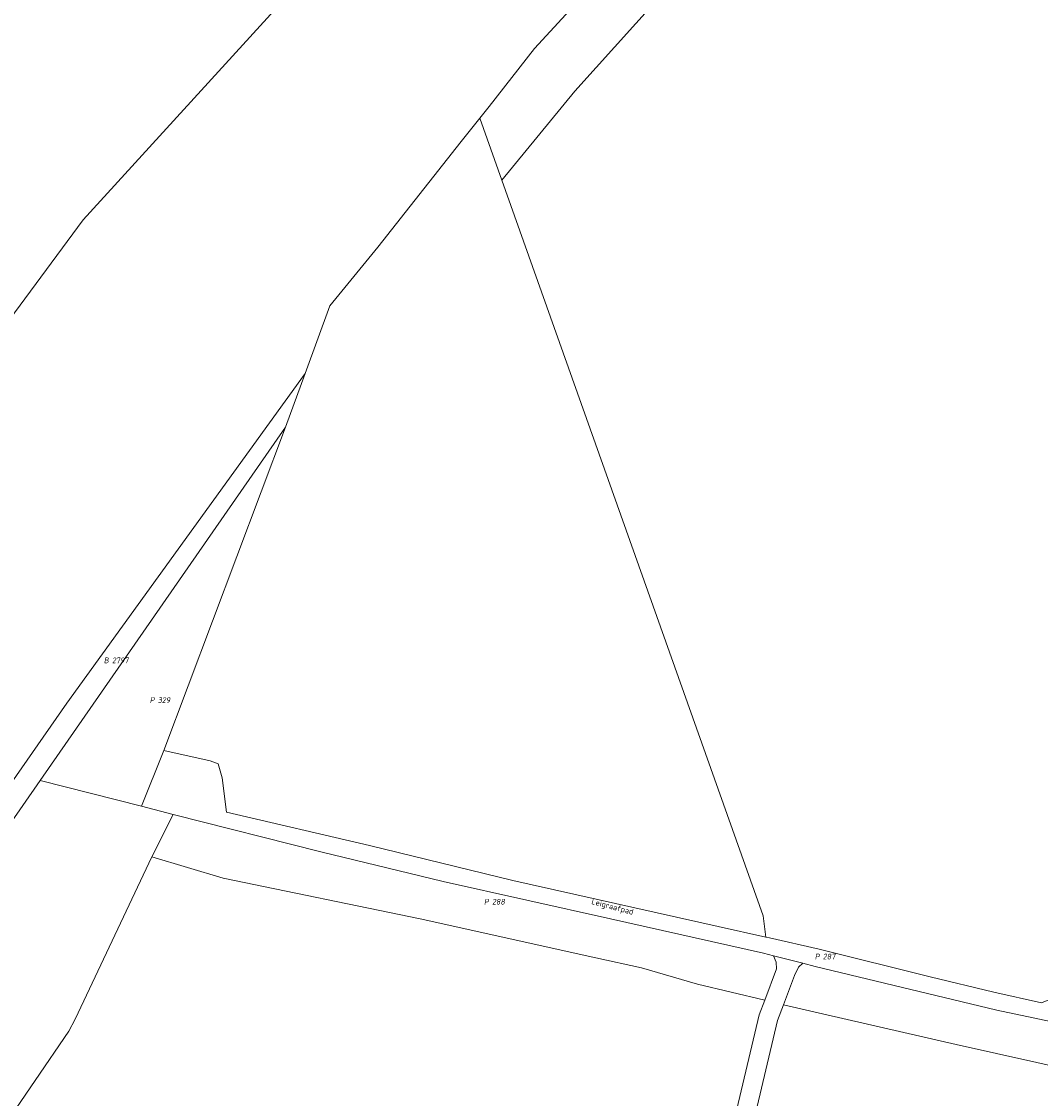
# Model space of a CAD drawing. Extents: x 184444 to 186844, y 346155 to 349219.
# Tile 44 of 49: x 185328 to 185647, y 348400 to 348737. Entities that reach past the tile are written whole.
import ezdxf
from ezdxf.enums import TextEntityAlignment as Align
from ezdxf.lldxf.tags import DXFTag

# ---------------------------------------------------------------- set-up
doc = ezdxf.new("R2010")
doc.units = 0
for name, color, linetype, lineweight in [('B-WE-KG-GRENS_PERCEEL-G', 150, 'KG-PERCEEL', 18), ('B-WE-KG-GRENS_PERCEEL-GV', 150, 'Continuous', 18), ('B-WE-KG-GRENS_PERCEEL-S', 150, 'Continuous', 25), ('B-WE-OG-BEBOUWING_STRAATNAAM-T18', 1, 'Continuous', 18)]:
    doc.layers.add(name, color=color, linetype=linetype, lineweight=lineweight)
doc.styles.add('NLCS-ISO', font='NLCS-ISO.ttf')
doc.styles.add('NLCS-ISO-M1000-T18', font='NLCS-ISO.ttf', dxfattribs={"height": 1.8})
doc.styles.get("Standard").update_dxf_attribs({"font": 'NLCS-ISO.ttf'})
tags = doc.linetypes.add('KG-PERCEEL', pattern='A,5.5,-2,["P",Standard,S=1.8,R=0,X=-0.5,Y=-0.9],-2,5.5,-2,[5,NLCS.SHX,S=0.75,R=0,X=0,Y=0],-2', length=19).pattern_tags.tags
tags[6] = DXFTag(74, 10)

# ---------------------------------------------------------------- blocks, each defined once
blk = doc.blocks.new('SKG-PERCEELNUMMER-SO')
at = {"style": 'NLCS-ISO', "oblique": 10, "flags": 1}
for tag, p in [('GEMEENTECODE', (0, 2.55)), ('PERCEELGROOTTE', (0, -2.45))]:
    blk.add_attdef(tag, text='', height=1.8, dxfattribs=at).set_placement(p, align=Align.MIDDLE_CENTER)
at = {"style": 'NLCS-ISO', "oblique": 10}
blk.add_attdef('SECTIE', text='', height=1.8, dxfattribs=at).set_placement((-0.5, 0), align=Align.MIDDLE_RIGHT)
blk.add_attdef('PERCEELNUMMER', text='', height=1.8, dxfattribs=at).set_placement((0.5, 0), align=Align.MIDDLE_LEFT)

msp = doc.modelspace()

# ---------------------------------------------------------------- linework, layer by layer
at = {"layer": 'B-WE-KG-GRENS_PERCEEL-G', "flags": 128}
for points in [[(185478.63, 348687.12), (185560.39, 348457.03), (185561.164, 348450.444)], [(185287.69, 348445.079), (185342.465, 348523.578), (185417.034, 348626.713)], [(185334.12, 348499.358), (185410.904, 348609.898)], [(185372.801, 348508.811), (185410.904, 348609.898)], [(185372.801, 348508.811), (185365.811, 348491.337)], [(185561.164, 348450.444), (185546.286, 348453.787), (185482.078, 348468.174), (185437.236, 348479.062), (185392.428, 348489.507), (185391.09, 348500.214), (185389.84, 348504.591), (185387.338, 348505.529), (185372.801, 348508.811)], [(185334.12, 348499.358), (185294.446, 348442.241)], [(185365.811, 348491.337), (185334.12, 348499.358)], [(185365.811, 348491.337), (185375.802, 348488.808)], [(185375.802, 348488.808), (185369.039, 348475.537)], [(185375.802, 348488.808), (185421.956, 348477.123), (185460.282, 348467.837), (185512.62, 348456.096), (185560.461, 348445.368), (185563.585, 348444.568)], [(185369.039, 348475.537), (185345.083, 348424.804), (185343.132, 348421), (185322.085, 348390.132), (185311.739, 348368.59), (185288.109, 348329.308), (185281.395, 348320.644), (185272.464, 348311.482), (185257.398, 348297.954), (185250.065, 348290.341), (185232.17, 348255.322)], [(185369.039, 348475.537), (185391.364, 348468.875), (185453.023, 348456.161), (185508.015, 348443.975), (185522.334, 348440.794), (185539.801, 348435.695), (185560.876, 348430.681)], [(185572.759, 348442.22), (185576.614, 348441.233), (185633.467, 348427.527), (185660.243, 348421.949), (185673.996, 348420.252), (185686.84, 348422.488), (185716.219, 348432.113), (185773.417, 348451.864), (185792.317, 348458.288), (185809.356, 348463.401), (185811.628, 348462.849), (185813.435, 348460.843)], [(185562.404, 348450.165), (185561.164, 348450.444)], [(185647.462, 348429.827), (185632.522, 348433.205), (185612.66, 348437.992), (185577.885, 348446.687), (185562.404, 348450.165)], [(185566.758, 348429.282), (185580.268, 348426.068), (185620.818, 348416.797), (185658.634, 348408.384), (185671.587, 348405.587), (185675.275, 348405.72), (185692.269, 348410.894), (185724.269, 348422.796), (185775.727, 348440.773), (185790.731, 348446.118)], [(185560.876, 348430.681), (185564.55, 348440.48), (185564.472, 348442.618), (185563.585, 348444.568)], [(185563.585, 348444.568), (185572.759, 348442.22)], [(185566.758, 348429.282), (185570.168, 348438.373), (185571.426, 348440.982), (185572.759, 348442.22)], [(185560.876, 348430.681), (185559.166, 348426.121), (185504.311, 348194.582)], [(185535.77, 348301.345), (185564.916, 348424.369), (185566.758, 348429.282)]]:
    msp.add_lwpolyline(points, dxfattribs=at)
at = {"layer": 'B-WE-KG-GRENS_PERCEEL-GV', "flags": 128}
for points in [[(186019.05, 349090.99), (185910.07, 349076.14), (185822.77, 349050.58), (185735.71, 349003.16), (185639.57, 348964.9), (185559.5, 348898.91), (185489.33, 348820.96), (185416.02, 348749.84), (185347.64, 348674.77), (185286.6, 348592.26)], [(185287.69, 348445.079), (185342.465, 348523.578), (185417.034, 348626.713), (185424.754, 348647.889), (185439.806, 348666.145), (185465.857, 348699.24), (185471.715, 348706.58), (185474.615, 348710.214), (185488.784, 348728.282), (185513.375, 348755.044), (185542.801, 348785.963), (185561.579, 348806.302), (185561.989, 348806.746), (185600.106, 348838.889), (185613.553, 348850.223), (185634.998, 348868.299), (185654.04, 348880.744), (185689.705, 348910.089), (185786.534, 348970.196), (185855.401, 349001.502), (185902.564, 349019.87), (185946.094, 349023.126)], [(185647.462, 348429.827), (185632.522, 348433.205), (185612.66, 348437.992), (185577.885, 348446.687), (185562.404, 348450.165), (185561.164, 348450.444), (185546.286, 348453.787), (185482.078, 348468.174), (185437.236, 348479.062), (185392.428, 348489.507), (185391.09, 348500.214), (185389.84, 348504.591), (185387.338, 348505.529), (185372.801, 348508.811), (185365.811, 348491.337), (185375.802, 348488.808), (185421.956, 348477.123), (185460.282, 348467.837), (185512.62, 348456.096), (185560.461, 348445.368), (185563.585, 348444.568), (185572.759, 348442.22), (185576.614, 348441.233), (185633.467, 348427.527), (185660.243, 348421.949)], [(185106.1, 348157.6), (185214.4, 348239.2), (185232.17, 348255.322), (185250.065, 348290.341), (185257.398, 348297.954), (185272.464, 348311.482), (185281.395, 348320.644), (185288.109, 348329.308), (185311.739, 348368.59), (185322.085, 348390.132), (185343.132, 348421), (185345.083, 348424.804), (185369.039, 348475.537), (185375.802, 348488.808), (185365.811, 348491.337), (185334.12, 348499.358), (185294.446, 348442.241), (185216.635, 348330.22), (185144.719, 348229.193), (185133.261, 348214.826), (185072.935, 348139.186)], [(185325.424, 348232.203), (185375.789, 348221.034), (185450.82, 348203.98), (185499.267, 348193.471), (185501.799, 348193.255), (185503.571, 348193.8), (185504.311, 348194.582), (185559.166, 348426.121), (185560.876, 348430.681), (185539.801, 348435.695), (185522.334, 348440.794), (185508.015, 348443.975), (185453.023, 348456.161), (185391.364, 348468.875), (185369.039, 348475.537), (185345.083, 348424.804), (185343.132, 348421), (185322.085, 348390.132)], [(185508.133, 348166.221), (185509.151, 348184.044), (185510.149, 348193.198), (185535.77, 348301.345), (185564.916, 348424.369), (185566.758, 348429.282), (185570.168, 348438.373), (185571.426, 348440.982), (185572.759, 348442.22), (185563.585, 348444.568), (185564.472, 348442.618), (185564.55, 348440.48), (185560.876, 348430.681), (185559.166, 348426.121), (185504.311, 348194.582), (185502.06, 348184.044), (185502.335, 348181.064), (185502.277, 348179.866), (185501.225, 348166.275)], [(185660.243, 348421.949), (185633.467, 348427.527), (185576.614, 348441.233), (185572.759, 348442.22), (185571.426, 348440.982), (185570.168, 348438.373), (185566.758, 348429.282), (185580.268, 348426.068), (185620.818, 348416.797), (185658.634, 348408.384)]]:
    msp.add_lwpolyline(points, dxfattribs=at)
for points in [[(185561.164, 348450.444), (185562.404, 348450.165), (185577.885, 348446.687), (185612.66, 348437.992), (185632.522, 348433.205), (185647.462, 348429.827), (185720.915, 348459.419), (185708.12, 348496.78), (185738.101, 348509.456), (185618.09, 348837.82), (185574.92, 348799.5), (185546.26, 348764.79), (185501.48, 348714.93), (185478.63, 348687.12), (185560.39, 348457.03)], [(185417.034, 348626.713), (185410.904, 348609.898), (185372.801, 348508.811), (185387.338, 348505.529), (185389.84, 348504.591), (185391.09, 348500.214), (185392.428, 348489.507), (185437.236, 348479.062), (185482.078, 348468.174), (185546.286, 348453.787), (185561.164, 348450.444), (185560.39, 348457.03), (185478.63, 348687.12), (185471.715, 348706.58), (185465.857, 348699.24), (185439.806, 348666.145), (185424.754, 348647.889)], [(185294.446, 348442.241), (185334.12, 348499.358), (185410.904, 348609.898), (185417.034, 348626.713), (185342.465, 348523.578), (185287.69, 348445.079)], [(185365.811, 348491.337), (185372.801, 348508.811), (185410.904, 348609.898), (185334.12, 348499.358)], [(185563.585, 348444.568), (185560.461, 348445.368), (185512.62, 348456.096), (185460.282, 348467.837), (185421.956, 348477.123), (185375.802, 348488.808), (185369.039, 348475.537), (185391.364, 348468.875), (185453.023, 348456.161), (185508.015, 348443.975), (185522.334, 348440.794), (185539.801, 348435.695), (185560.876, 348430.681), (185564.55, 348440.48), (185564.472, 348442.618)], [(185566.758, 348429.282), (185564.916, 348424.369), (185535.77, 348301.345), (185782.932, 348259.693), (185781.397, 348266.137), (185779.947, 348279.663), (185780.712, 348293.277), (185784.658, 348313.339), (185789.694, 348352.112), (185791.652, 348383.949), (185795.363, 348423.208), (185794.752, 348431.258), (185790.731, 348446.118), (185775.727, 348440.773), (185724.269, 348422.796), (185692.269, 348410.894), (185675.275, 348405.72), (185671.587, 348405.587), (185658.634, 348408.384), (185620.818, 348416.797), (185580.268, 348426.068)]]:
    msp.add_lwpolyline(points, close=True, dxfattribs=at)

# ---------------------------------------------------------------- block references
at = {"layer": 'B-WE-KG-GRENS_PERCEEL-S'}
for p, values in [((185356.117, 348536.973), {'PERCEELNUMMER': '2797', 'SECTIE': 'B'}), ((185370.445, 348524.555), {'PERCEELNUMMER': '329', 'SECTIE': 'P'}), ((185475.029, 348461.482), {'PERCEELNUMMER': '288', 'SECTIE': 'P'}), ((185578.545, 348444.345), {'PERCEELNUMMER': '287', 'SECTIE': 'P'})]:
    msp.add_blockref('SKG-PERCEELNUMMER-SO', p, dxfattribs=at).add_auto_attribs(values)

# ---------------------------------------------------------------- texts
at = {"layer": 'B-WE-OG-BEBOUWING_STRAATNAAM-T18', "style": 'NLCS-ISO-M1000-T18'}
msp.add_text('Leigraafpad', height=1.8, rotation=345.3, dxfattribs=at).set_placement((185513.184, 348459.693), align=Align.MIDDLE)

doc.saveas('drawing.dxf')
